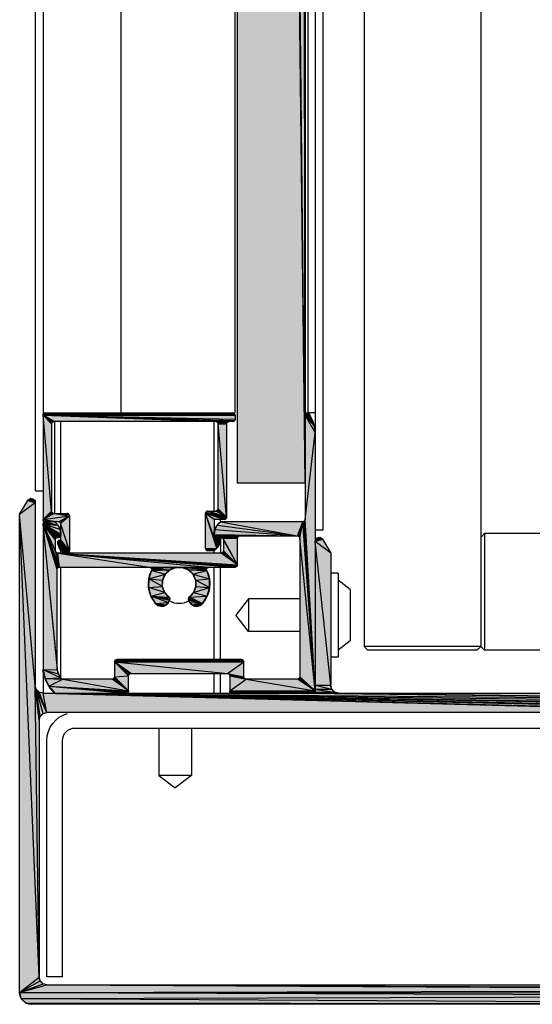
# Model space of a CAD drawing. Header units: millimetres. Extents: x 0 to 111311, y -48878 to -25280.
# Tile 193 of 244: x 106224.77 to 106231.36, y -28215.77 to -28203.11. Entities that reach past the tile are written whole.
import ezdxf

# ---------------------------------------------------------------- set-up
doc = ezdxf.new("R2010")
doc.units = ezdxf.units.MM

# ---------------------------------------------------------------- blocks, each defined once
blk = doc.blocks.new('A$C240905DC')
at = {"color": 7, "linetype": 'Continuous'}
for p, q in [((1212.5, 2448.73), (1212.5, 973.33)), ((1191.23, 2443.03), (1191.23, 979.03)), ((1206.23, 2443.03), (1206.23, 979.03)), ((1211.5, 994.03), (1211.5, 2428.03)), ((1213.8, 2426.73), (1213.8, 995.33)), ((1248.5, 2423.03), (1248.5, 999.03)), ((1222.56, 2422.03), (1222.56, 1000.03)), ((1213.4, 1009.03), (1213.4, 2413.03)), ((1222.8, 1009.03), (1222.8, 2413.03)), ((1237.5, 2413.03), (1237.5, 1009.03)), ((1247.5, 2413.03), (1247.5, 1009.03)), ((1213.8, 1000.03), (1214.8, 1760.85)), ((1213.8, 1000.03), (1221.56, 1760.85)), ((1213.8, 1000.03), (1222.56, 1760.85)), ((1212.5, 1009.03), (1213.5, 1009.03)), ((1212.65, 1007.41), (1213.8, 1008.73)), ((1212.95, 1008.25), (1213.4, 1009.03)), ((1212.95, 1008.25), (1213.8, 1008.73)), ((1222.8, 1008.73), (1222.84, 1008.88)), ((1247.46, 1008.88), (1222.8, 1008.73)), ((1222.8, 1008.73), (1222.8, 1008.23)), ((1247.5, 1008.73), (1222.8, 1008.23)), ((1222.84, 1008.88), (1222.95, 1008.99)), ((1247.35, 1008.99), (1222.84, 1008.88)), ((1247.2, 1009.03), (1222.95, 1008.99)), ((1222.95, 1008.99), (1223.1, 1009.03)), ((1247.2, 1009.03), (1223.1, 1009.03)), ((1247.5, 1008.73), (1223.6, 1007.93)), ((1247.5, 1008.73), (1225.3, 1007.93)), ((1246.1, 1007.93), (1247.5, 1008.73)), ((1246.25, 1007.89), (1247.5, 1008.73)), ((1246.36, 1007.78), (1247.5, 1008.73)), ((1246.4, 1007.63), (1247.5, 1008.73)), ((1247.5, 1008.73), (1247.5, 995.03)), ((1212.5, 1006.53), (1212.65, 1007.41)), ((1212.65, 1007.41), (1212.95, 1008.25)), ((1223.1, 1007.93), (1223.6, 1007.93)), ((1223.75, 1007.89), (1223.6, 1007.93)), ((1225.3, 1007.93), (1223.6, 1007.93)), ((1225.3, 1007.93), (1223.75, 1007.89)), ((1223.86, 1007.78), (1223.75, 1007.89)), ((1225.15, 1007.89), (1223.86, 1007.78)), ((1223.9, 1007.63), (1223.86, 1007.78)), ((1225.04, 1007.78), (1223.9, 1007.63)), ((1223.9, 995.63), (1225, 1007.63)), ((1223.9, 1007.63), (1223.9, 995.63)), ((1225, 996.73), (1225, 1007.63)), ((1225.3, 1007.93), (1246.1, 1007.93)), ((1225.5, 996.43), (1225.5, 1007.93)), ((1245.2, 996.13), (1245.2, 1007.93)), ((1246, 996.13), (1246, 1007.93)), ((1246.25, 1007.89), (1246.1, 1007.93)), ((1246.36, 1007.78), (1246.25, 1007.89)), ((1246.4, 1007.63), (1246.36, 1007.78)), ((1246.4, 1007.63), (1246.4, 996.43)), ((1213.8, 1000.03), (1222.56, 1000.03)), ((1248.5, 999.03), (1247.5, 999.03)), ((1248.5, 997.53), (1248.68, 997.91)), ((1249.43, 997.79), (1248.5, 997.53)), ((1248.5, 997.53), (1248.5, 974.03)), ((1250.5, 996.03), (1248.5, 997.53)), ((1250.5, 996.03), (1249.43, 997.79)), ((1223.9, 995.63), (1225.3, 996.43)), ((1226.6, 996.13), (1223.9, 995.63)), ((1224.05, 995.37), (1226.6, 996.13)), ((1224.2, 995.33), (1226.6, 996.13)), ((1226.3, 996.43), (1225.3, 996.43)), ((1225.5, 995.33), (1226.6, 996.13)), ((1225.5, 993.03), (1226.6, 996.13)), ((1226.56, 996.28), (1226.6, 996.13)), ((1226.6, 991.63), (1226.6, 996.13)), ((1246.1, 996.13), (1244.25, 996.09)), ((1244.25, 996.09), (1244.4, 996.13)), ((1246.1, 996.13), (1244.4, 996.13)), ((1246.1, 996.13), (1246.25, 996.17)), ((1247.5, 995.33), (1246.1, 996.13)), ((1246.25, 996.17), (1246.36, 996.28)), ((1247.5, 995.33), (1246.25, 996.17)), ((1246.36, 996.28), (1246.4, 996.43)), ((1247.5, 995.33), (1246.36, 996.28)), ((1248.5, 974.03), (1250.5, 996.03)), ((1250.5, 934.53), (1250.5, 996.03)), ((1212.5, 973.33), (1214.1, 995.03)), ((1214.1, 995.03), (1224.7, 995.03)), ((1224.05, 995.37), (1223.94, 995.48)), ((1224.2, 995.33), (1224.05, 995.37)), ((1224.2, 995.33), (1225.5, 995.33)), ((1224.7, 995.03), (1224.7, 995.33)), ((1224.7, 995.03), (1225.13, 994.59)), ((1225.5, 995.33), (1225.5, 993.03)), ((1244.1, 995.83), (1244.1, 991.33)), ((1247.5, 995.33), (1244.1, 995.83)), ((1247.46, 995.18), (1245.5, 995.03)), ((1247.35, 995.07), (1245.5, 995.03)), ((1245.5, 995.03), (1247.2, 995.03)), ((1245.57, 994.59), (1246, 995.03)), ((1247.2, 995.03), (1245.57, 994.59)), ((1247.35, 994.99), (1245.57, 994.59)), ((1247.46, 994.88), (1245.57, 994.59)), ((1247.35, 995.07), (1247.2, 995.03)), ((1247.2, 995.03), (1247.35, 994.99)), ((1247.46, 995.18), (1247.35, 995.07)), ((1247.35, 994.99), (1247.46, 994.88)), ((1247.5, 995.33), (1247.46, 995.18)), ((1247.46, 994.88), (1247.5, 994.73)), ((214.23, 993.53), (1190.73, 993.53)), ((1190.73, 993.53), (1190.73, 978.53)), ((1190.73, 993.53), (1191.23, 993.03)), ((1212.5, 994.03), (1211.5, 994.03)), ((1225.13, 994.59), (1214.8, 993.23)), ((1225.41, 994.04), (1214.8, 993.23)), ((1225.13, 994.59), (1225.41, 994.04)), ((1225.41, 994.04), (1225.5, 993.43)), ((1244.1, 991.33), (1245.2, 994.73)), ((1245.2, 993.33), (1247.5, 994.73)), ((1245.2, 993.43), (1247.5, 994.73)), ((1245.2, 992.73), (1245.2, 994.73)), ((1245.2, 993.43), (1245.29, 994.04)), ((1245.24, 993.18), (1247.5, 994.73)), ((1245.29, 994.04), (1247.5, 994.73)), ((1245.29, 994.04), (1245.57, 994.59)), ((1245.35, 993.07), (1247.5, 994.73)), ((1245.4, 989.23), (1247.5, 994.73)), ((1245.5, 993.03), (1247.5, 994.73)), ((1245.55, 989.19), (1247.5, 994.73)), ((1247.5, 994.73), (1245.57, 994.59)), ((1245.6, 993.03), (1247.5, 994.73)), ((1245.66, 989.08), (1247.5, 994.73)), ((1245.7, 988.93), (1247.5, 994.73)), ((1245.7, 976.63), (1247.5, 994.73)), ((1245.75, 992.99), (1247.5, 994.73)), ((1245.86, 992.88), (1247.5, 994.73)), ((1245.86, 991.18), (1247.5, 994.73)), ((1245.9, 992.73), (1247.5, 994.73)), ((1245.9, 991.33), (1247.5, 994.73)), ((1247.5, 994.73), (1247.5, 973.03)), ((1211.57, 992.79), (1210.5, 991.03)), ((1210.5, 991.03), (1212.5, 992.53)), ((1212.5, 973.33), (1214.5, 992.93)), ((1214.5, 992.93), (1214.5, 975.13)), ((1225.5, 993.43), (1214.8, 993.23)), ((1225.5, 993.33), (1214.8, 993.23)), ((1222.2, 993.23), (1214.8, 993.23)), ((1225.5, 993.33), (1222.2, 993.23)), ((1222.46, 993.08), (1222.35, 993.19)), ((1225.46, 993.18), (1222.46, 993.08)), ((1222.5, 992.93), (1222.46, 993.08)), ((1225.35, 993.07), (1222.5, 992.93)), ((1224.6, 993.03), (1222.5, 992.93)), ((1224.45, 992.99), (1222.5, 992.93)), ((1222.5, 989.53), (1222.5, 992.93)), ((1222.5, 989.53), (1224.3, 992.73)), ((1224.3, 992.73), (1224.3, 991.33)), ((1224.6, 993.03), (1224.45, 992.99)), ((1225.35, 993.07), (1224.6, 993.03)), ((1225.5, 993.03), (1224.6, 993.03)), ((1224.7, 992.52), (1225.5, 993.03)), ((1224.7, 992.73), (1225.5, 993.03)), ((1224.7, 993.03), (1224.7, 991.03)), ((1224.7, 992.73), (1224.74, 992.88)), ((1224.87, 992.06), (1224.7, 992.52)), ((1224.85, 992.99), (1225, 993.03)), ((1225.5, 993.03), (1224.85, 992.99)), ((1224.87, 992.06), (1225.5, 993.03)), ((1225.14, 991.66), (1225.5, 993.03)), ((1225.35, 993.07), (1225.2, 993.03)), ((1244.1, 991.33), (1245.2, 992.73)), ((1244.1, 991.33), (1245.6, 992.43)), ((1245.24, 993.18), (1245.2, 993.33)), ((1245.3, 992.73), (1245.2, 992.73)), ((1245.35, 993.07), (1245.24, 993.18)), ((1245.5, 993.03), (1245.35, 993.07)), ((1245.6, 993.03), (1245.5, 993.03)), ((1245.75, 992.99), (1245.6, 993.03)), ((1245.6, 992.22), (1245.6, 992.43)), ((1245.86, 992.88), (1245.75, 992.99)), ((1245.9, 992.73), (1245.86, 992.88)), ((1245.9, 991.33), (1245.9, 992.73)), ((1210.5, 991.03), (1210.5, 974.03)), ((1224.6, 991.03), (1245.6, 991.03)), ((1225.14, 991.66), (1224.87, 992.06)), ((1225.5, 991.33), (1225.14, 991.66)), ((1226.6, 991.63), (1225.5, 991.33)), ((1226.56, 991.48), (1225.5, 991.33)), ((1226.45, 991.37), (1225.5, 991.33)), ((1225.5, 991.03), (1225.5, 991.33)), ((1225.5, 991.33), (1226.3, 991.33)), ((1245.6, 991.03), (1226.17, 989.23)), ((1226.45, 991.37), (1226.3, 991.33)), ((1226.56, 991.48), (1226.45, 991.37)), ((1226.6, 991.63), (1226.56, 991.48)), ((1245.6, 991.03), (1233.83, 989.23)), ((1244.25, 991.07), (1244.14, 991.18)), ((1244.25, 991.07), (1245.16, 991.36)), ((1244.4, 991.03), (1244.25, 991.07)), ((1244.4, 991.03), (1245.16, 991.36)), ((1245.16, 991.36), (1244.8, 991.03)), ((1245.2, 991.03), (1245.2, 991.4)), ((1245.4, 989.23), (1245.86, 991.18)), ((1245.4, 989.23), (1245.75, 991.07)), ((1245.4, 989.23), (1245.6, 991.03)), ((1245.6, 991.03), (1245.75, 991.07)), ((1245.75, 991.07), (1245.86, 991.18)), ((1245.86, 991.18), (1245.9, 991.33)), ((1209.57, 988.43), (1209.57, 977.63)), ((1209.57, 988.43), (1210.5, 988.43)), ((1226.17, 989.23), (1222.8, 989.23)), ((1224.7, 977.33), (1224.7, 989.23)), ((1225.5, 977.33), (1225.5, 989.23)), ((1226.1, 987.72), (1226.44, 988.8)), ((1226.32, 989.19), (1226.17, 989.23)), ((1233.83, 989.23), (1226.17, 989.23)), ((1233.83, 989.23), (1226.32, 989.19)), ((1226.43, 989.09), (1226.32, 989.19)), ((1229.59, 989.19), (1226.43, 989.09)), ((1226.44, 988.8), (1226.47, 988.94)), ((1228.83, 988.88), (1226.44, 988.8)), ((1231.17, 988.88), (1230.41, 989.19)), ((1233.57, 989.09), (1231.17, 988.88)), ((1233.53, 988.94), (1231.17, 988.88)), ((1231.76, 988.31), (1231.17, 988.88)), ((1233.56, 988.8), (1231.76, 988.31)), ((1233.57, 989.09), (1233.53, 988.94)), ((1245.4, 989.23), (1233.83, 989.23)), ((1245.2, 974.97), (1245.2, 989.23)), ((1245.55, 989.19), (1245.4, 989.23)), ((1245.66, 989.08), (1245.55, 989.19)), ((1245.7, 988.93), (1245.66, 989.08)), ((1245.7, 976.63), (1245.7, 988.93)), ((1208, 986.33), (1209.57, 987.53)), ((1226.08, 986.58), (1226.1, 987.72)), ((1228.24, 988.31), (1226.1, 987.72)), ((1232.09, 987.56), (1231.76, 988.31)), ((1233.9, 987.72), (1232.09, 987.56)), ((1232.12, 986.74), (1232.09, 987.56)), ((1208, 986.33), (1208, 979.73)), ((1226.38, 985.49), (1226.08, 986.58)), ((1228.16, 985.97), (1226.38, 985.49)), ((1231.29, 985.36), (1231.84, 985.97)), ((1231.84, 985.97), (1232.12, 986.74)), ((1214.5, 985.13), (1221.09, 985.13)), ((1221.09, 985.13), (1221.09, 980.93)), ((1221.09, 985.13), (1222.7, 983.03)), ((1226.98, 984.53), (1226.38, 985.49)), ((1228.61, 984.67), (1226.98, 984.53)), ((1228.78, 984.97), (1228.61, 984.67)), ((1231.39, 984.67), (1231.22, 984.97)), ((1233.62, 985.49), (1231.29, 985.36)), ((1231.64, 984.39), (1231.39, 984.67)), ((1227.28, 984.29), (1226.98, 984.53)), ((1228.36, 984.39), (1227.28, 984.29)), ((1227.64, 984.18), (1227.28, 984.29)), ((1228.02, 984.21), (1227.64, 984.18)), ((1233.02, 984.53), (1231.64, 984.39)), ((1231.98, 984.21), (1231.64, 984.39)), ((1232.72, 984.29), (1231.98, 984.21)), ((1221.09, 980.93), (1222.7, 983.03)), ((1214.5, 980.93), (1221.09, 980.93)), ((1208, 979.73), (1209.57, 978.53)), ((244.23, 978.53), (1190.73, 978.53)), ((1190.73, 978.53), (1191.23, 979.03)), ((1191.73, 978.53), (1191.23, 979.03)), ((1191.23, 979.03), (1206.23, 979.03)), ((1191.73, 978.53), (1205.73, 978.53)), ((1206.23, 979.03), (1205.73, 978.53)), ((1209.57, 977.63), (1210.5, 977.63)), ((1221.7, 977.03), (1221.74, 977.18)), ((1238.26, 977.18), (1221.7, 977.03)), ((1221.7, 975.13), (1221.7, 977.03)), ((1221.74, 977.18), (1221.85, 977.29)), ((1238.15, 977.29), (1221.74, 977.18)), ((1221.85, 977.29), (1222, 977.33)), ((1238, 977.33), (1221.85, 977.29)), ((1222, 977.33), (1238, 977.33)), ((1236.2, 975.53), (1238.3, 977.03)), ((1236.35, 975.49), (1238.3, 977.03)), ((1236.46, 975.38), (1238.3, 977.03)), ((1238.3, 977.03), (1238.3, 975.13)), ((1245.49, 975.49), (1245.65, 976.05)), ((1247.5, 976.03), (1245.49, 975.49)), ((1245.65, 976.05), (1245.7, 976.63)), ((1214.8, 974.83), (1221.4, 974.83)), ((1223.5, 973.33), (1221.4, 974.83)), ((1223.8, 975.53), (1221.7, 975.13)), ((1223.65, 975.49), (1221.7, 975.13)), ((1223.54, 975.38), (1221.7, 975.13)), ((1223.5, 975.23), (1221.7, 975.13)), ((1223.54, 975.38), (1223.5, 975.23)), ((1223.5, 975.23), (1223.5, 973.33)), ((1223.65, 975.49), (1223.54, 975.38)), ((1223.8, 975.53), (1223.65, 975.49)), ((1236.2, 975.53), (1223.8, 975.53)), ((1224.7, 973.03), (1224.7, 975.53)), ((1225.5, 973.03), (1225.5, 975.53)), ((1236.35, 975.49), (1236.2, 975.53)), ((1236.46, 975.38), (1236.35, 975.49)), ((1236.5, 975.23), (1236.46, 975.38)), ((1236.5, 973.33), (1236.5, 975.23)), ((1238.6, 974.83), (1244.97, 974.83)), ((1245.16, 974.89), (1245.23, 974.97)), ((1247.23, 974.92), (1245.16, 974.89)), ((1245.23, 974.97), (1245.49, 975.49)), ((1210, 973.16), (1210.37, 973.53)), ((1212.63, 973.53), (1210, 973.16)), ((1210.37, 973.53), (1210.5, 974.03)), ((1212.5, 974.03), (1210.37, 973.53)), ((1212.54, 973.18), (1212.5, 973.33)), ((1223.5, 973.33), (1212.5, 973.33)), ((1223.5, 973.33), (1212.54, 973.18)), ((1246.73, 973.9), (1236.5, 973.33)), ((1246.73, 973.9), (1246, 973.03)), ((1247, 970.53), (1248.37, 973.53)), ((1247.5, 970.39), (1248.37, 973.53)), ((1247.87, 970.03), (1248.5, 974.03)), ((1247.87, 970.03), (1248.37, 973.53)), ((1248, 969.53), (1248.5, 974.03)), ((1248, 936.53), (1248.5, 974.03)), ((1248, 973.16), (1248.37, 973.53)), ((1248.37, 973.53), (1248.5, 974.03)), ((1209.5, 973.03), (1130.79, 971.98)), ((1213.5, 973.03), (1130.79, 971.98)), ((1247.5, 973.03), (1130.79, 971.98)), ((1209.5, 973.03), (1133, 973.03)), ((1247.5, 973.03), (1149.5, 971.03)), ((1247.5, 973.03), (1154, 970.53)), ((1209.5, 973.03), (1210, 973.16)), ((1213, 973.16), (1209.5, 973.03)), ((1209.5, 973.03), (1212.8, 973.03)), ((1212.65, 973.07), (1212.54, 973.18)), ((1223.46, 973.18), (1212.65, 973.07)), ((1212.8, 973.03), (1212.65, 973.07)), ((1223.35, 973.07), (1212.8, 973.03)), ((1247.5, 973.03), (1212.8, 973.03)), ((1213, 973.16), (1213.5, 973.03)), ((1223.35, 973.07), (1223.2, 973.03)), ((1247, 970.53), (1248, 973.16)), ((1247, 970.53), (1247.5, 973.03)), ((1247.5, 973.03), (1248, 973.16)), ((1154, 970.53), (1247, 970.53)), ((1247.5, 970.39), (1247, 970.53)), ((1247.87, 970.03), (1247.5, 970.39)), ((1248, 969.53), (1247.87, 970.03)), ((1248, 969.53), (1248, 936.53)), ((1243.4, 968.53), (1156.6, 968.53)), ((1228.4, 968.53), (1228.4, 962.43)), ((1232.6, 968.53), (1232.6, 962.43)), ((1245, 936.54), (1245, 966.93)), ((1247, 936.54), (1247, 966.93)), ((1228.4, 962.43), (1230.5, 960.83)), ((1228.4, 962.43), (1232.6, 962.43)), ((1232.6, 962.43), (1230.5, 960.83)), ((1245, 936.54), (1247, 936.54)), ((1247.87, 936.03), (1248, 936.53)), ((1247, 935.53), (1123.62, 934.85)), ((1247, 935.53), (1150, 935.16)), ((1247, 935.53), (1154, 935.53)), ((1247, 935.53), (1247.5, 935.66)), ((1250.5, 934.53), (1247, 935.53)), ((1247.5, 935.66), (1247.87, 936.03)), ((1250.5, 934.53), (1247.5, 935.66)), ((1250.5, 934.53), (1247.87, 936.03)), ((1250.5, 934.53), (1123.51, 934.45)), ((1250.5, 934.53), (1123.62, 934.85)), ((1250.3, 933.78), (1125.5, 933.03)), ((1249.75, 933.23), (1125.5, 933.03)), ((1125.5, 933.03), (1249, 933.03)), ((1249.75, 933.23), (1249, 933.03)), ((1250.3, 933.78), (1249.75, 933.23))]:
    blk.add_line(p, q, dxfattribs=at)
for points in [[(1213.8, 995.33), (1212.5, 1006.53), (1213.8, 1008.73)], [(1212.95, 1008.25), (1213.5, 1009.03), (1213.65, 1008.99)], [(1212.95, 1008.25), (1213.65, 1008.99), (1213.76, 1008.88)], [(1212.95, 1008.25), (1213.76, 1008.88), (1213.8, 1008.73)], [(1247.46, 1008.88), (1247.5, 1008.73), (1222.8, 1008.73)], [(1247.5, 1008.73), (1222.84, 1008.08), (1222.8, 1008.23)], [(1247.35, 1008.99), (1247.46, 1008.88), (1222.84, 1008.88)], [(1247.5, 1008.73), (1222.95, 1007.97), (1222.84, 1008.08)], [(1247.2, 1009.03), (1247.35, 1008.99), (1222.95, 1008.99)], [(1247.5, 1008.73), (1223.1, 1007.93), (1222.95, 1007.97)], [(1247.5, 995.33), (1246.4, 996.43), (1247.5, 1008.73)], [(1225.3, 1007.93), (1225.15, 1007.89), (1223.75, 1007.89)], [(1225.15, 1007.89), (1225.04, 1007.78), (1223.86, 1007.78)], [(1225.04, 1007.78), (1225, 1007.63), (1223.9, 1007.63)], [(1249.08, 998.02), (1249.43, 997.79), (1248.68, 997.91), (1249.08, 998.02)], [(1223.9, 995.63), (1225, 996.73), (1225.04, 996.58)], [(1223.9, 995.63), (1225.04, 996.58), (1225.15, 996.47)], [(1223.9, 995.63), (1225.15, 996.47), (1225.3, 996.43)], [(1223.9, 995.63), (1226.3, 996.43), (1226.45, 996.39)], [(1226.56, 996.28), (1223.9, 995.63), (1226.45, 996.39), (1226.56, 996.28)], [(1226.6, 996.13), (1223.94, 995.48), (1223.9, 995.63)], [(1226.6, 991.63), (1225.14, 991.66), (1226.6, 996.13)], [(1246.1, 996.13), (1244.1, 995.83), (1244.14, 995.98)], [(1246.1, 996.13), (1244.14, 995.98), (1244.25, 996.09)], [(1250.5, 934.53), (1248, 936.53), (1250.5, 996.03)], [(1212.5, 973.33), (1213.8, 995.33), (1213.84, 995.18)], [(1212.5, 973.33), (1213.84, 995.18), (1213.95, 995.07)], [(1212.5, 973.33), (1213.95, 995.07), (1214.1, 995.03)], [(1214.65, 993.19), (1214.54, 993.08), (1214.1, 995.03)], [(1214.54, 993.08), (1214.5, 992.93), (1214.1, 995.03)], [(1214.8, 993.23), (1214.65, 993.19), (1214.1, 995.03)], [(1224.7, 995.03), (1214.8, 993.23), (1214.1, 995.03)], [(1245.35, 994.99), (1245.24, 994.88), (1244.1, 995.83)], [(1245.5, 995.03), (1245.35, 994.99), (1244.1, 995.83)], [(1247.5, 995.33), (1245.5, 995.03), (1244.1, 995.83)], [(1244.1, 991.33), (1245.24, 994.88), (1245.2, 994.73)], [(1247.5, 976.03), (1245.65, 976.05), (1247.5, 994.73)], [(1212.5, 974.03), (1210.5, 974.03), (1212.5, 992.53)], [(1211.57, 992.79), (1211.92, 993.02), (1212.32, 992.91), (1211.57, 992.79)], [(1212.32, 992.91), (1212.5, 992.53), (1211.57, 992.79)], [(1225.5, 993.33), (1222.35, 993.19), (1222.2, 993.23)], [(1225.5, 993.33), (1225.46, 993.18), (1222.35, 993.19)], [(1225.46, 993.18), (1225.35, 993.07), (1222.46, 993.08)], [(1224.45, 992.99), (1224.34, 992.88), (1222.5, 992.93)], [(1222.5, 989.53), (1224.34, 992.88), (1224.3, 992.73)], [(1225.5, 993.03), (1224.74, 992.88), (1224.85, 992.99)], [(1244.1, 991.33), (1245.3, 992.73), (1245.45, 992.69)], [(1244.1, 991.33), (1245.45, 992.69), (1245.56, 992.58)], [(1244.1, 991.33), (1245.56, 992.58), (1245.6, 992.43)], [(1244.1, 991.33), (1245.6, 992.22), (1245.43, 991.76)], [(1222.5, 989.53), (1224.3, 991.33), (1224.34, 991.18)], [(1222.5, 989.53), (1224.34, 991.18), (1224.45, 991.07)], [(1222.5, 989.53), (1224.45, 991.07), (1224.6, 991.03)], [(1245.6, 991.03), (1222.54, 989.38), (1222.5, 989.53)], [(1245.6, 991.03), (1222.5, 989.53), (1224.6, 991.03)], [(1245.6, 991.03), (1222.65, 989.27), (1222.54, 989.38)], [(1245.6, 991.03), (1222.8, 989.23), (1222.65, 989.27)], [(1245.16, 991.36), (1244.1, 991.33), (1245.43, 991.76), (1245.16, 991.36)], [(1245.16, 991.36), (1244.14, 991.18), (1244.1, 991.33)], [(1233.83, 989.23), (1233.68, 989.19), (1226.32, 989.19)], [(1233.68, 989.19), (1229.59, 989.19), (1226.32, 989.19)], [(1229.59, 989.19), (1226.47, 988.94), (1226.43, 989.09)], [(1228.83, 988.88), (1228.24, 988.31), (1226.44, 988.8)], [(1229.59, 989.19), (1228.83, 988.88), (1226.47, 988.94)], [(1233.68, 989.19), (1230.41, 989.19), (1229.59, 989.19)], [(1233.68, 989.19), (1233.57, 989.09), (1230.41, 989.19)], [(1233.53, 988.94), (1233.56, 988.8), (1231.17, 988.88)], [(1233.56, 988.8), (1233.9, 987.72), (1231.76, 988.31)], [(1227.88, 986.74), (1226.08, 986.58), (1227.91, 987.56), (1227.88, 986.74)], [(1228.24, 988.31), (1227.91, 987.56), (1226.1, 987.72)], [(1233.9, 987.72), (1233.92, 986.58), (1232.12, 986.74), (1233.9, 987.72)], [(1227.88, 986.74), (1228.16, 985.97), (1226.08, 986.58)], [(1228.16, 985.97), (1228.71, 985.36), (1226.38, 985.49)], [(1233.92, 986.58), (1233.62, 985.49), (1231.84, 985.97), (1233.92, 986.58)], [(1226.98, 984.53), (1228.71, 985.36), (1228.8, 985.25)], [(1226.98, 984.53), (1228.8, 985.25), (1228.82, 985.11)], [(1228.78, 984.97), (1226.98, 984.53), (1228.82, 985.11), (1228.78, 984.97)], [(1228.61, 984.67), (1228.36, 984.39), (1226.98, 984.53)], [(1233.62, 985.49), (1231.22, 984.97), (1231.18, 985.11)], [(1233.62, 985.49), (1231.18, 985.11), (1231.2, 985.25)], [(1233.62, 985.49), (1231.2, 985.25), (1231.29, 985.36)], [(1233.62, 985.49), (1233.02, 984.53), (1231.39, 984.67), (1233.62, 985.49)], [(1228.36, 984.39), (1228.02, 984.21), (1227.28, 984.29)], [(1233.02, 984.53), (1232.72, 984.29), (1231.64, 984.39)], [(1232.72, 984.29), (1232.36, 984.18), (1231.98, 984.21)], [(1238.26, 977.18), (1238.3, 977.03), (1221.7, 977.03)], [(1238.3, 977.03), (1223.8, 975.53), (1221.7, 977.03)], [(1238.15, 977.29), (1238.26, 977.18), (1221.74, 977.18)], [(1238, 977.33), (1238.15, 977.29), (1221.85, 977.29)], [(1238.3, 975.13), (1236.5, 975.23), (1238.3, 977.03)], [(1247.5, 976.03), (1247.23, 974.92), (1245.23, 974.97), (1247.5, 976.03)], [(1212.5, 973.33), (1214.5, 975.13), (1214.54, 974.98)], [(1212.5, 973.33), (1214.54, 974.98), (1214.65, 974.87)], [(1212.5, 973.33), (1214.65, 974.87), (1214.8, 974.83)], [(1221.4, 974.83), (1212.5, 973.33), (1214.8, 974.83)], [(1223.5, 975.23), (1221.4, 974.83), (1221.55, 974.87)], [(1223.5, 975.23), (1221.55, 974.87), (1221.66, 974.98)], [(1223.5, 975.23), (1221.66, 974.98), (1221.7, 975.13)], [(1236.5, 973.33), (1238.3, 975.13), (1238.34, 974.98)], [(1236.5, 973.33), (1238.34, 974.98), (1238.45, 974.87)], [(1236.5, 973.33), (1238.45, 974.87), (1238.6, 974.83)], [(1244.97, 974.83), (1236.5, 973.33), (1238.6, 974.83)], [(1247.23, 974.92), (1246.73, 973.9), (1244.97, 974.83)], [(1247.23, 974.92), (1244.97, 974.83), (1245.07, 974.85)], [(1247.23, 974.92), (1245.07, 974.85), (1245.16, 974.89)], [(1212.63, 973.53), (1213, 973.16), (1210, 973.16)], [(1212.5, 974.03), (1212.63, 973.53), (1210.37, 973.53)], [(1223.5, 973.33), (1223.46, 973.18), (1212.54, 973.18)], [(1246.73, 973.9), (1236.54, 973.18), (1236.5, 973.33)], [(1246.73, 973.9), (1236.65, 973.07), (1236.54, 973.18)], [(1246.73, 973.9), (1236.8, 973.03), (1236.65, 973.07)], [(1247.5, 973.03), (1130.61, 971.22), (1130.51, 971.64)], [(1247.5, 973.03), (1130.51, 971.64), (1130.79, 971.98)], [(1247.5, 973.03), (1131, 971.03), (1130.61, 971.22)], [(1247.5, 973.03), (1150, 970.89), (1149.5, 971.03)], [(1247.5, 973.03), (1150.37, 970.53), (1150, 970.89)], [(1223.46, 973.18), (1223.35, 973.07), (1212.65, 973.07)], [(1247, 935.53), (1149.5, 935.03), (1150, 935.16)], [(1250.5, 934.53), (1123.74, 934.1), (1123.51, 934.45)], [(1250.5, 934.53), (1250.3, 933.78), (1123.74, 934.1)]]:
    blk.add_lwpolyline(points, dxfattribs=at)
for centre, radius, start, end in [((1217.49, 1006.15), 5, 144.7922, 175.6101), ((1213.5, 1008.73), 0.3, 0, 90), ((1223.1, 1008.73), 0.3, 90, 180), ((1247.2, 1008.73), 0.3, 0, 90), ((1223.1, 1008.23), 0.3, 180, 270), ((1223.6, 1007.63), 0.3, 0, 90), ((1225.3, 1007.63), 0.3, 90, 180), ((1246.1, 1007.63), 0.3, 0, 90), ((1249, 997.53), 0.5, 31.367, 180), ((1225.3, 996.73), 0.3, 180, 270), ((1226.3, 996.13), 0.3, 0, 90), ((1244.4, 995.83), 0.3, 90, 180), ((1246.1, 996.43), 0.3, 270, 0), ((1214.1, 995.33), 0.3, 180, 270), ((1224.2, 995.63), 0.3, 180, 270), ((1223.5, 993.43), 2, 0, 53.1301), ((1245.5, 994.73), 0.3, 90, 180), ((1247.2, 993.43), 2, 126.8699, 180), ((1247.2, 995.33), 0.3, 270, 0), ((1247.2, 994.73), 0.3, 0, 90), ((1212, 992.53), 0.5, 0, 148.633), ((1214.8, 992.93), 0.3, 90, 180), ((1222.2, 992.93), 0.3, 0, 90), ((1224.6, 992.73), 0.3, 90, 180), ((1225, 992.73), 0.3, 90, 180), ((1226.65, 992.96), 2, 192.8386, 234.9004), ((1225.2, 993.33), 0.3, 270, 0), ((1243.65, 992.66), 2, 305.0996, 347.1614), ((1245.5, 993.33), 0.3, 180, 270), ((1245.3, 992.43), 0.3, 0, 90), ((1245.6, 992.73), 0.3, 0, 90), ((1224.6, 991.33), 0.3, 180, 270), ((1226.3, 991.63), 0.3, 270, 0), ((1244.4, 991.33), 0.3, 180, 270), ((1245.6, 991.33), 0.3, 270, 0), ((1222.8, 989.53), 0.3, 180, 270), ((1230, 987.08), 3.95, 154.196, 220.1851), ((1226.17, 988.93), 0.3, 334.196, 90), ((1230, 987.08), 2.15, 307.0335, 232.9665), ((1230, 987.08), 3.95, 319.8149, 25.804), ((1233.83, 988.93), 0.3, 90, 205.804), ((1245.4, 988.93), 0.3, 0, 90), ((1227.75, 985.17), 1, 220.1851, 330), ((1228.52, 985.12), 0.3, 330, 52.9665), ((1230, 987.03), 2.5, 241.7602, 298.2398), ((1231.48, 985.12), 0.3, 127.0335, 210), ((1232.25, 985.17), 1, 210, 319.8149), ((1222, 977.03), 0.3, 90, 180), ((1238, 977.03), 0.3, 0, 90), ((1242.54, 976.63), 3.16, 328.2512, 0), ((1242.54, 976.63), 5, 313.8375, 353.0324), ((1214.8, 975.13), 0.3, 180, 270), ((1221.4, 975.13), 0.3, 270, 0), ((1223.8, 975.23), 0.3, 90, 180), ((1236.2, 975.23), 0.3, 0, 90), ((1238.6, 975.13), 0.3, 180, 270), ((1244.97, 975.13), 0.3, 270, 328.2512), ((1209.5, 974.03), 1, 270, 0), ((1213.5, 974.03), 1, 180, 270), ((1212.8, 973.33), 0.3, 180, 270), ((1223.2, 973.33), 0.3, 270, 0), ((1236.8, 973.33), 0.3, 180, 270), ((1247.5, 974.03), 1, 270, 0), ((1243.4, 966.93), 3.6, 0, 75), ((1247, 969.53), 1, 0, 90), ((1243.4, 966.93), 1.6, 0, 90), ((1247, 936.53), 1, 270, 0), ((1249, 934.53), 1.5, 270, 0)]:
    blk.add_arc(centre, radius, start, end, dxfattribs=at)
for points in [[(1222.56, 1760.85), (1222.56, 1000.03), (1213.8, 1000.03)], [(1222.56, 1760.85), (1213.8, 1000.03), (1221.56, 1760.85)], [(1221.56, 1760.85), (1213.8, 1000.03), (1214.8, 1760.85)], [(1213.8, 1000.03), (1213.8, 1760.85), (1214.8, 1760.85)], [(1212.65, 1007.41), (1213.8, 1008.73), (1212.5, 1006.53)], [(1213.8, 1008.73), (1213.8, 995.33), (1212.5, 1006.53)], [(1212.95, 1008.25), (1213.8, 1008.73), (1212.65, 1007.41)], [(1213.65, 1008.99), (1212.95, 1008.25), (1213.5, 1009.03)], [(1212.95, 1008.25), (1213.4, 1009.03), (1213.5, 1009.03)], [(1213.76, 1008.88), (1212.95, 1008.25), (1213.65, 1008.99)], [(1213.8, 1008.73), (1212.95, 1008.25), (1213.76, 1008.88)], [(1247.46, 1008.88), (1247.5, 1008.73), (1222.8, 1008.73)], [(1222.8, 1008.73), (1222.84, 1008.88), (1247.46, 1008.88)], [(1222.8, 1008.23), (1247.5, 1008.73), (1222.84, 1008.08)], [(1222.8, 1008.23), (1222.8, 1008.73), (1247.5, 1008.73)], [(1247.35, 1008.99), (1247.46, 1008.88), (1222.84, 1008.88)], [(1222.84, 1008.88), (1222.95, 1008.99), (1247.35, 1008.99)], [(1222.84, 1008.08), (1247.5, 1008.73), (1222.95, 1007.97)], [(1247.2, 1009.03), (1247.35, 1008.99), (1222.95, 1008.99)], [(1222.95, 1008.99), (1223.1, 1009.03), (1247.2, 1009.03)], [(1222.95, 1007.97), (1247.5, 1008.73), (1223.1, 1007.93)], [(1223.1, 1007.93), (1247.5, 1008.73), (1223.6, 1007.93)], [(1223.6, 1007.93), (1247.5, 1008.73), (1225.3, 1007.93)], [(1225.3, 1007.93), (1247.5, 1008.73), (1246.1, 1007.93)], [(1246.1, 1007.93), (1247.5, 1008.73), (1246.25, 1007.89)], [(1246.25, 1007.89), (1247.5, 1008.73), (1246.36, 1007.78)], [(1246.36, 1007.78), (1247.5, 1008.73), (1246.4, 1007.63)], [(1246.4, 1007.63), (1247.5, 1008.73), (1246.4, 996.43)], [(1247.5, 1008.73), (1247.5, 995.33), (1246.4, 996.43)], [(1223.75, 1007.89), (1223.6, 1007.93), (1225.3, 1007.93)], [(1225.3, 1007.93), (1225.15, 1007.89), (1223.75, 1007.89)], [(1223.86, 1007.78), (1223.75, 1007.89), (1225.15, 1007.89)], [(1225.15, 1007.89), (1225.04, 1007.78), (1223.86, 1007.78)], [(1223.9, 1007.63), (1223.86, 1007.78), (1225.04, 1007.78)], [(1225.04, 1007.78), (1225, 1007.63), (1223.9, 1007.63)], [(1225, 996.73), (1223.9, 995.63), (1225, 1007.63)], [(1223.9, 995.63), (1223.9, 1007.63), (1225, 1007.63)], [(1212.5, 973.33), (1212.5, 1006.53), (1213.8, 995.33)], [(1248.5, 997.53), (1248.68, 997.91), (1249.43, 997.79)], [(1249.43, 997.79), (1250.5, 996.03), (1248.5, 997.53)], [(1248.5, 974.03), (1248.5, 997.53), (1250.5, 996.03)], [(1249.08, 998.02), (1249.43, 997.79), (1248.68, 997.91)], [(1225.04, 996.58), (1223.9, 995.63), (1225, 996.73)], [(1225.15, 996.47), (1223.9, 995.63), (1225.04, 996.58)], [(1225.3, 996.43), (1223.9, 995.63), (1225.15, 996.47)], [(1226.45, 996.39), (1223.9, 995.63), (1226.3, 996.43)], [(1226.3, 996.43), (1223.9, 995.63), (1225.3, 996.43)], [(1226.56, 996.28), (1223.9, 995.63), (1226.45, 996.39)], [(1226.6, 996.13), (1223.9, 995.63), (1226.56, 996.28)], [(1223.9, 995.63), (1226.6, 996.13), (1223.94, 995.48)], [(1223.94, 995.48), (1226.6, 996.13), (1224.05, 995.37)], [(1224.05, 995.37), (1226.6, 996.13), (1224.2, 995.33)], [(1224.2, 995.33), (1226.6, 996.13), (1225.5, 995.33)], [(1225.5, 993.03), (1226.6, 996.13), (1225.14, 991.66)], [(1226.6, 996.13), (1226.6, 991.63), (1225.14, 991.66)], [(1225.5, 995.33), (1226.6, 996.13), (1225.5, 993.03)], [(1244.14, 995.98), (1246.1, 996.13), (1244.1, 995.83)], [(1244.1, 995.83), (1246.1, 996.13), (1247.5, 995.33)], [(1244.25, 996.09), (1246.1, 996.13), (1244.14, 995.98)], [(1244.25, 996.09), (1244.4, 996.13), (1246.1, 996.13)], [(1246.1, 996.13), (1246.25, 996.17), (1247.5, 995.33)], [(1246.25, 996.17), (1246.36, 996.28), (1247.5, 995.33)], [(1246.36, 996.28), (1246.4, 996.43), (1247.5, 995.33)], [(1248.5, 974.03), (1250.5, 996.03), (1248, 936.53)], [(1250.5, 996.03), (1250.5, 934.53), (1248, 936.53)], [(1213.84, 995.18), (1212.5, 973.33), (1213.8, 995.33)], [(1213.95, 995.07), (1212.5, 973.33), (1213.84, 995.18)], [(1214.1, 995.03), (1212.5, 973.33), (1213.95, 995.07)], [(1214.5, 992.93), (1212.5, 973.33), (1214.1, 995.03)], [(1224.7, 995.03), (1214.8, 993.23), (1214.1, 995.03)], [(1214.8, 993.23), (1214.65, 993.19), (1214.1, 995.03)], [(1214.65, 993.19), (1214.54, 993.08), (1214.1, 995.03)], [(1214.54, 993.08), (1214.5, 992.93), (1214.1, 995.03)], [(1225.13, 994.59), (1214.8, 993.23), (1224.7, 995.03)], [(1247.5, 995.33), (1245.5, 995.03), (1244.1, 995.83)], [(1245.5, 995.03), (1245.35, 994.99), (1244.1, 995.83)], [(1245.35, 994.99), (1245.24, 994.88), (1244.1, 995.83)], [(1244.1, 991.33), (1244.1, 995.83), (1245.24, 994.88)], [(1245.2, 994.73), (1244.1, 991.33), (1245.24, 994.88)], [(1247.46, 995.18), (1245.5, 995.03), (1247.5, 995.33)], [(1247.35, 995.07), (1245.5, 995.03), (1247.46, 995.18)], [(1247.35, 995.07), (1247.2, 995.03), (1245.5, 995.03)], [(1247.35, 994.99), (1245.57, 994.59), (1247.2, 995.03)], [(1245.57, 994.59), (1246, 995.03), (1247.2, 995.03)], [(1247.46, 994.88), (1245.57, 994.59), (1247.35, 994.99)], [(1247.5, 994.73), (1245.57, 994.59), (1247.46, 994.88)], [(1225.41, 994.04), (1214.8, 993.23), (1225.13, 994.59)], [(1225.5, 993.43), (1214.8, 993.23), (1225.41, 994.04)], [(1245.2, 992.73), (1244.1, 991.33), (1245.2, 994.73)], [(1245.29, 994.04), (1247.5, 994.73), (1245.2, 993.43)], [(1245.2, 993.43), (1247.5, 994.73), (1245.2, 993.33)], [(1245.2, 993.33), (1247.5, 994.73), (1245.24, 993.18)], [(1245.24, 993.18), (1247.5, 994.73), (1245.35, 993.07)], [(1245.57, 994.59), (1247.5, 994.73), (1245.29, 994.04)], [(1245.35, 993.07), (1247.5, 994.73), (1245.5, 993.03)], [(1245.86, 991.18), (1247.5, 994.73), (1245.4, 989.23)], [(1245.4, 989.23), (1247.5, 994.73), (1245.55, 989.19)], [(1245.5, 993.03), (1247.5, 994.73), (1245.6, 993.03)], [(1245.55, 989.19), (1247.5, 994.73), (1245.66, 989.08)], [(1245.6, 993.03), (1247.5, 994.73), (1245.75, 992.99)], [(1245.7, 976.63), (1247.5, 994.73), (1245.65, 976.05)], [(1247.5, 994.73), (1247.5, 976.03), (1245.65, 976.05)], [(1245.66, 989.08), (1247.5, 994.73), (1245.7, 988.93)], [(1245.7, 988.93), (1247.5, 994.73), (1245.7, 976.63)], [(1245.75, 992.99), (1247.5, 994.73), (1245.86, 992.88)], [(1245.86, 992.88), (1247.5, 994.73), (1245.9, 992.73)], [(1245.9, 991.33), (1247.5, 994.73), (1245.86, 991.18)], [(1245.9, 992.73), (1247.5, 994.73), (1245.9, 991.33)], [(1210.5, 991.03), (1211.57, 992.79), (1212.5, 992.53)], [(1210.5, 991.03), (1212.5, 992.53), (1210.5, 974.03)], [(1212.5, 992.53), (1212.5, 974.03), (1210.5, 974.03)], [(1211.57, 992.79), (1211.92, 993.02), (1212.32, 992.91)], [(1212.32, 992.91), (1212.5, 992.53), (1211.57, 992.79)], [(1214.5, 975.13), (1212.5, 973.33), (1214.5, 992.93)], [(1225.5, 993.33), (1214.8, 993.23), (1225.5, 993.43)], [(1214.8, 993.23), (1225.5, 993.33), (1222.2, 993.23)], [(1222.2, 993.23), (1225.5, 993.33), (1222.35, 993.19)], [(1225.5, 993.33), (1225.46, 993.18), (1222.35, 993.19)], [(1222.46, 993.08), (1222.35, 993.19), (1225.46, 993.18)], [(1225.46, 993.18), (1225.35, 993.07), (1222.46, 993.08)], [(1222.5, 992.93), (1222.46, 993.08), (1225.35, 993.07)], [(1224.6, 993.03), (1222.5, 992.93), (1225.35, 993.07)], [(1224.45, 992.99), (1222.5, 992.93), (1224.6, 993.03)], [(1224.45, 992.99), (1224.34, 992.88), (1222.5, 992.93)], [(1222.5, 989.53), (1222.5, 992.93), (1224.34, 992.88)], [(1224.3, 992.73), (1222.5, 989.53), (1224.34, 992.88)], [(1224.3, 991.33), (1222.5, 989.53), (1224.3, 992.73)], [(1225.35, 993.07), (1225.2, 993.03), (1224.6, 993.03)], [(1224.74, 992.88), (1225.5, 993.03), (1224.7, 992.73)], [(1224.7, 992.73), (1225.5, 993.03), (1224.7, 992.52)], [(1224.7, 992.52), (1225.5, 993.03), (1224.87, 992.06)], [(1224.85, 992.99), (1225.5, 993.03), (1224.74, 992.88)], [(1224.85, 992.99), (1225, 993.03), (1225.5, 993.03)], [(1224.87, 992.06), (1225.5, 993.03), (1225.14, 991.66)], [(1245.45, 992.69), (1244.1, 991.33), (1245.3, 992.73)], [(1245.3, 992.73), (1244.1, 991.33), (1245.2, 992.73)], [(1245.56, 992.58), (1244.1, 991.33), (1245.45, 992.69)], [(1245.6, 992.43), (1244.1, 991.33), (1245.56, 992.58)], [(1245.6, 992.22), (1244.1, 991.33), (1245.6, 992.43)], [(1245.43, 991.76), (1244.1, 991.33), (1245.6, 992.22)], [(1224.34, 991.18), (1222.5, 989.53), (1224.3, 991.33)], [(1224.45, 991.07), (1222.5, 989.53), (1224.34, 991.18)], [(1224.6, 991.03), (1222.5, 989.53), (1224.45, 991.07)], [(1245.6, 991.03), (1222.5, 989.53), (1224.6, 991.03)], [(1222.5, 989.53), (1245.6, 991.03), (1222.54, 989.38)], [(1222.54, 989.38), (1245.6, 991.03), (1222.65, 989.27)], [(1222.65, 989.27), (1245.6, 991.03), (1222.8, 989.23)], [(1222.8, 989.23), (1245.6, 991.03), (1226.17, 989.23)], [(1225.5, 991.33), (1225.14, 991.66), (1226.6, 991.63)], [(1226.56, 991.48), (1225.5, 991.33), (1226.6, 991.63)], [(1226.45, 991.37), (1225.5, 991.33), (1226.56, 991.48)], [(1226.45, 991.37), (1226.3, 991.33), (1225.5, 991.33)], [(1226.17, 989.23), (1245.6, 991.03), (1233.83, 989.23)], [(1233.83, 989.23), (1245.6, 991.03), (1245.4, 989.23)], [(1245.16, 991.36), (1244.1, 991.33), (1245.43, 991.76)], [(1244.1, 991.33), (1245.16, 991.36), (1244.14, 991.18)], [(1244.14, 991.18), (1245.16, 991.36), (1244.25, 991.07)], [(1244.25, 991.07), (1245.16, 991.36), (1244.4, 991.03)], [(1245.16, 991.36), (1244.8, 991.03), (1244.4, 991.03)], [(1245.75, 991.07), (1245.86, 991.18), (1245.4, 989.23)], [(1245.6, 991.03), (1245.75, 991.07), (1245.4, 989.23)], [(1226.1, 987.72), (1226.44, 988.8), (1228.24, 988.31)], [(1226.32, 989.19), (1226.17, 989.23), (1233.83, 989.23)], [(1233.83, 989.23), (1233.68, 989.19), (1226.32, 989.19)], [(1233.68, 989.19), (1229.59, 989.19), (1226.32, 989.19)], [(1226.43, 989.09), (1226.32, 989.19), (1229.59, 989.19)], [(1226.43, 989.09), (1229.59, 989.19), (1226.47, 988.94)], [(1226.44, 988.8), (1226.47, 988.94), (1228.83, 988.88)], [(1228.83, 988.88), (1228.24, 988.31), (1226.44, 988.8)], [(1229.59, 989.19), (1228.83, 988.88), (1226.47, 988.94)], [(1229.59, 989.19), (1233.68, 989.19), (1230.41, 989.19)], [(1231.17, 988.88), (1230.41, 989.19), (1233.57, 989.09)], [(1233.68, 989.19), (1233.57, 989.09), (1230.41, 989.19)], [(1233.53, 988.94), (1231.17, 988.88), (1233.57, 989.09)], [(1233.53, 988.94), (1233.56, 988.8), (1231.17, 988.88)], [(1231.76, 988.31), (1231.17, 988.88), (1233.56, 988.8)], [(1233.56, 988.8), (1233.9, 987.72), (1231.76, 988.31)], [(1226.08, 986.58), (1226.1, 987.72), (1227.91, 987.56)], [(1227.88, 986.74), (1226.08, 986.58), (1227.91, 987.56)], [(1228.24, 988.31), (1227.91, 987.56), (1226.1, 987.72)], [(1232.09, 987.56), (1231.76, 988.31), (1233.9, 987.72)], [(1232.09, 987.56), (1233.9, 987.72), (1232.12, 986.74)], [(1233.9, 987.72), (1233.92, 986.58), (1232.12, 986.74)], [(1227.88, 986.74), (1228.16, 985.97), (1226.08, 986.58)], [(1226.38, 985.49), (1226.08, 986.58), (1228.16, 985.97)], [(1228.16, 985.97), (1228.71, 985.36), (1226.38, 985.49)], [(1231.29, 985.36), (1231.84, 985.97), (1233.62, 985.49)], [(1231.84, 985.97), (1232.12, 986.74), (1233.92, 986.58)], [(1233.92, 986.58), (1233.62, 985.49), (1231.84, 985.97)], [(1226.98, 984.53), (1226.38, 985.49), (1228.71, 985.36)], [(1228.8, 985.25), (1226.98, 984.53), (1228.71, 985.36)], [(1228.82, 985.11), (1226.98, 984.53), (1228.8, 985.25)], [(1228.78, 984.97), (1226.98, 984.53), (1228.82, 985.11)], [(1228.61, 984.67), (1226.98, 984.53), (1228.78, 984.97)], [(1228.61, 984.67), (1228.36, 984.39), (1226.98, 984.53)], [(1231.2, 985.25), (1233.62, 985.49), (1231.18, 985.11)], [(1231.18, 985.11), (1233.62, 985.49), (1231.22, 984.97)], [(1231.29, 985.36), (1233.62, 985.49), (1231.2, 985.25)], [(1231.22, 984.97), (1233.62, 985.49), (1231.39, 984.67)], [(1233.62, 985.49), (1233.02, 984.53), (1231.39, 984.67)], [(1231.64, 984.39), (1231.39, 984.67), (1233.02, 984.53)], [(1227.28, 984.29), (1226.98, 984.53), (1228.36, 984.39)], [(1228.36, 984.39), (1228.02, 984.21), (1227.28, 984.29)], [(1227.64, 984.18), (1227.28, 984.29), (1228.02, 984.21)], [(1233.02, 984.53), (1232.72, 984.29), (1231.64, 984.39)], [(1231.98, 984.21), (1231.64, 984.39), (1232.72, 984.29)], [(1232.72, 984.29), (1232.36, 984.18), (1231.98, 984.21)], [(1238.26, 977.18), (1238.3, 977.03), (1221.7, 977.03)], [(1221.7, 977.03), (1221.74, 977.18), (1238.26, 977.18)], [(1238.3, 977.03), (1223.8, 975.53), (1221.7, 977.03)], [(1221.7, 975.13), (1221.7, 977.03), (1223.8, 975.53)], [(1238.15, 977.29), (1238.26, 977.18), (1221.74, 977.18)], [(1221.74, 977.18), (1221.85, 977.29), (1238.15, 977.29)], [(1238, 977.33), (1238.15, 977.29), (1221.85, 977.29)], [(1221.85, 977.29), (1222, 977.33), (1238, 977.33)], [(1223.8, 975.53), (1238.3, 977.03), (1236.2, 975.53)], [(1236.2, 975.53), (1238.3, 977.03), (1236.35, 975.49)], [(1236.35, 975.49), (1238.3, 977.03), (1236.46, 975.38)], [(1236.46, 975.38), (1238.3, 977.03), (1236.5, 975.23)], [(1238.3, 977.03), (1238.3, 975.13), (1236.5, 975.23)], [(1245.49, 975.49), (1247.5, 976.03), (1245.23, 974.97)], [(1247.5, 976.03), (1247.23, 974.92), (1245.23, 974.97)], [(1245.49, 975.49), (1245.65, 976.05), (1247.5, 976.03)], [(1214.54, 974.98), (1212.5, 973.33), (1214.5, 975.13)], [(1214.65, 974.87), (1212.5, 973.33), (1214.54, 974.98)], [(1214.8, 974.83), (1212.5, 973.33), (1214.65, 974.87)], [(1212.5, 973.33), (1221.4, 974.83), (1223.5, 973.33)], [(1221.4, 974.83), (1212.5, 973.33), (1214.8, 974.83)], [(1221.55, 974.87), (1223.5, 975.23), (1221.4, 974.83)], [(1223.5, 975.23), (1223.5, 973.33), (1221.4, 974.83)], [(1221.66, 974.98), (1223.5, 975.23), (1221.55, 974.87)], [(1221.7, 975.13), (1223.5, 975.23), (1221.66, 974.98)], [(1223.65, 975.49), (1221.7, 975.13), (1223.8, 975.53)], [(1223.54, 975.38), (1221.7, 975.13), (1223.65, 975.49)], [(1223.5, 975.23), (1221.7, 975.13), (1223.54, 975.38)], [(1236.5, 973.33), (1236.5, 975.23), (1238.3, 975.13)], [(1238.34, 974.98), (1236.5, 973.33), (1238.3, 975.13)], [(1238.45, 974.87), (1236.5, 973.33), (1238.34, 974.98)], [(1238.6, 974.83), (1236.5, 973.33), (1238.45, 974.87)], [(1246.73, 973.9), (1236.5, 973.33), (1244.97, 974.83)], [(1244.97, 974.83), (1236.5, 973.33), (1238.6, 974.83)], [(1245.07, 974.85), (1247.23, 974.92), (1244.97, 974.83)], [(1247.23, 974.92), (1246.73, 973.9), (1244.97, 974.83)], [(1245.16, 974.89), (1247.23, 974.92), (1245.07, 974.85)], [(1245.16, 974.89), (1245.23, 974.97), (1247.23, 974.92)], [(1212.63, 973.53), (1213, 973.16), (1210, 973.16)], [(1210, 973.16), (1210.37, 973.53), (1212.63, 973.53)], [(1212.5, 974.03), (1212.63, 973.53), (1210.37, 973.53)], [(1210.37, 973.53), (1210.5, 974.03), (1212.5, 974.03)], [(1212.54, 973.18), (1212.5, 973.33), (1223.5, 973.33)], [(1223.5, 973.33), (1223.46, 973.18), (1212.54, 973.18)], [(1236.5, 973.33), (1246.73, 973.9), (1236.54, 973.18)], [(1236.54, 973.18), (1246.73, 973.9), (1236.65, 973.07)], [(1236.65, 973.07), (1246.73, 973.9), (1236.8, 973.03)], [(1246.73, 973.9), (1246, 973.03), (1236.8, 973.03)], [(1248, 973.16), (1248.37, 973.53), (1247, 970.53)], [(1247, 970.53), (1248.37, 973.53), (1247.5, 970.39)], [(1247.5, 970.39), (1248.37, 973.53), (1247.87, 970.03)], [(1248.37, 973.53), (1248.5, 974.03), (1247.87, 970.03)], [(1247.87, 970.03), (1248.5, 974.03), (1248, 969.53)], [(1248, 969.53), (1248.5, 974.03), (1248, 936.53)], [(1130.79, 971.98), (1247.5, 973.03), (1130.51, 971.64)], [(1130.51, 971.64), (1247.5, 973.03), (1130.61, 971.22)], [(1130.61, 971.22), (1247.5, 973.03), (1131, 971.03)], [(1247.5, 973.03), (1130.79, 971.98), (1213.5, 973.03)], [(1213.5, 973.03), (1130.79, 971.98), (1209.5, 973.03)], [(1130.79, 971.98), (1133, 973.03), (1209.5, 973.03)], [(1131, 971.03), (1247.5, 973.03), (1149.5, 971.03)], [(1149.5, 971.03), (1247.5, 973.03), (1150, 970.89)], [(1150, 970.89), (1247.5, 973.03), (1150.37, 970.53)], [(1150.37, 970.53), (1247.5, 973.03), (1154, 970.53)], [(1154, 970.53), (1247.5, 973.03), (1247, 970.53)], [(1213, 973.16), (1213.5, 973.03), (1209.5, 973.03)], [(1209.5, 973.03), (1210, 973.16), (1213, 973.16)], [(1212.65, 973.07), (1212.54, 973.18), (1223.46, 973.18)], [(1223.46, 973.18), (1223.35, 973.07), (1212.65, 973.07)], [(1212.8, 973.03), (1212.65, 973.07), (1223.35, 973.07)], [(1223.35, 973.07), (1223.2, 973.03), (1212.8, 973.03)], [(1247.5, 973.03), (1248, 973.16), (1247, 970.53)], [(1247.87, 936.03), (1248, 936.53), (1250.5, 934.53)], [(1149.5, 935.03), (1247, 935.53), (1123.62, 934.85)], [(1123.62, 934.85), (1247, 935.53), (1250.5, 934.53)], [(1150, 935.16), (1247, 935.53), (1149.5, 935.03)], [(1247, 935.53), (1150, 935.16), (1154, 935.53)], [(1247, 935.53), (1247.5, 935.66), (1250.5, 934.53)], [(1247.5, 935.66), (1247.87, 936.03), (1250.5, 934.53)], [(1123.51, 934.45), (1123.62, 934.85), (1250.5, 934.53)], [(1123.51, 934.45), (1250.5, 934.53), (1123.74, 934.1)], [(1250.5, 934.53), (1250.3, 933.78), (1123.74, 934.1)], [(1125.5, 933.03), (1123.74, 934.1), (1250.3, 933.78)], [(1249.75, 933.23), (1125.5, 933.03), (1250.3, 933.78)], [(1249.75, 933.23), (1249, 933.03), (1125.5, 933.03)]]:
    blk.add_solid(points, dxfattribs=at)

msp = doc.modelspace()

# ---------------------------------------------------------------- block references
at = {"xscale": -0.1000000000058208, "yscale": 0.09999999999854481, "zscale": 0.1}
msp.add_blockref('A$C240905DC', (106349.817, -28309.072), dxfattribs=at)

doc.saveas('drawing.dxf')
